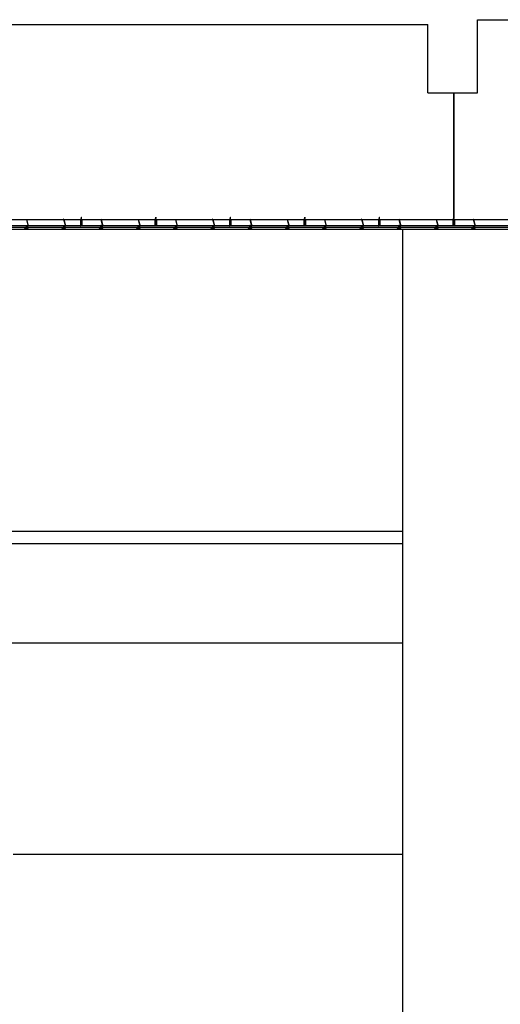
# Model space of a CAD drawing. Header units: millimetres. Extents: x 0 to 84100, y 0 to 59400.
# Tile 6 of 113: x 7380 to 9315, y 43418 to 47383. Entities that reach past the tile are written whole.
import ezdxf

# ---------------------------------------------------------------- set-up
doc = ezdxf.new("R2010")
doc.units = ezdxf.units.MM
doc.layers.add('9', color=8, linetype='Continuous')
doc.layers.add('건축', color=8, linetype='Continuous')

msp = doc.modelspace()

# ---------------------------------------------------------------- linework, layer by layer
at = {"layer": '9', "color": 8}
for p, q in [((9127.992, 46587.812), (9127.992, 47088.267)), ((5340.541, 46578.986), (10555.971, 46578.986)), ((5340.541, 46553.986), (10551.001, 46553.986)), ((7406.81, 46553.986), (7413.442, 46553.986)), ((7413.517, 46553.725), (7406.992, 46553.725)), ((7407.018, 46579.192), (7414.315, 46553.662)), ((7411.935, 46553.725), (7409.894, 46550.625)), ((7409.894, 46550.625), (7410.483, 46550.161)), ((7412.064, 46552.675), (7410.483, 46550.161)), ((7414.222, 46553.986), (7416.81, 46553.986)), ((7416.81, 46553.725), (7414.297, 46553.725)), ((7416.81, 46553.986), (7416.81, 46553.725)), ((7556.81, 46553.986), (7563.442, 46553.986)), ((7563.517, 46553.725), (7556.992, 46553.725)), ((7557.018, 46579.192), (7564.315, 46553.662)), ((7561.935, 46553.725), (7559.894, 46550.625)), ((7559.894, 46550.625), (7560.483, 46550.161)), ((7562.064, 46552.675), (7560.483, 46550.161)), ((7564.222, 46553.986), (7566.81, 46553.986)), ((7566.81, 46553.725), (7564.297, 46553.725)), ((7566.81, 46553.986), (7566.81, 46553.725)), ((7624.95, 46578.986), (7627.992, 46582.702)), ((7625.45, 46578.986), (7628.234, 46582.38)), ((7625.45, 46553.986), (7625.45, 46578.986)), ((7625.45, 46578.986), (7629.893, 46578.986)), ((7627.399, 46581.978), (7626.825, 46582.677)), ((7626.827, 46583.759), (7627.992, 46585.182)), ((7627.133, 46587.512), (7627.992, 46588.562)), ((7627.133, 46586.478), (7627.992, 46587.527)), ((7627.133, 46585.305), (7627.992, 46586.354)), ((7627.195, 46582.843), (7628.234, 46584.11)), ((7627.492, 46582.481), (7627.195, 46582.843)), ((7627.492, 46587.335), (7628.234, 46588.24)), ((7627.492, 46586.3), (7628.234, 46587.205)), ((7627.492, 46585.127), (7628.234, 46586.032)), ((7627.992, 46587.527), (7627.992, 46587.944)), ((7627.992, 46586.354), (7627.992, 46586.909)), ((7627.992, 46585.182), (7627.992, 46585.737)), ((7627.992, 46582.702), (7627.992, 46583.814)), ((7627.992, 46578.986), (7627.992, 46582.085)), ((7630.352, 46578.986), (7627.992, 46581.87)), ((7629.852, 46578.986), (7627.992, 46581.254)), ((7630.393, 46553.986), (7630.393, 46578.986)), ((7706.81, 46553.986), (7713.442, 46553.986)), ((7713.517, 46553.725), (7706.992, 46553.725)), ((7707.018, 46579.192), (7714.315, 46553.662)), ((7711.935, 46553.725), (7709.894, 46550.625)), ((7709.894, 46550.625), (7710.483, 46550.161)), ((7712.064, 46552.675), (7710.483, 46550.161)), ((7714.222, 46553.986), (7716.81, 46553.986)), ((7716.81, 46553.725), (7714.297, 46553.725)), ((7716.81, 46553.986), (7716.81, 46553.725)), ((7856.81, 46553.986), (7863.442, 46553.986)), ((7863.517, 46553.725), (7856.992, 46553.725)), ((7857.018, 46579.192), (7864.315, 46553.662)), ((7861.935, 46553.725), (7859.894, 46550.625)), ((7859.894, 46550.625), (7860.483, 46550.161)), ((7862.064, 46552.675), (7860.483, 46550.161)), ((7864.222, 46553.986), (7866.81, 46553.986)), ((7866.81, 46553.725), (7864.297, 46553.725)), ((7866.81, 46553.986), (7866.81, 46553.725)), ((7924.95, 46578.986), (7927.992, 46582.702)), ((7925.45, 46578.986), (7928.234, 46582.38)), ((7925.45, 46553.986), (7925.45, 46578.986)), ((7925.45, 46578.986), (7929.893, 46578.986)), ((7927.399, 46581.978), (7926.825, 46582.677)), ((7926.827, 46583.759), (7927.992, 46585.182)), ((7927.133, 46587.512), (7927.992, 46588.562)), ((7927.133, 46586.478), (7927.992, 46587.527)), ((7927.133, 46585.305), (7927.992, 46586.354)), ((7927.195, 46582.843), (7928.234, 46584.11)), ((7927.492, 46582.481), (7927.195, 46582.843)), ((7927.492, 46587.335), (7928.234, 46588.24)), ((7927.492, 46586.3), (7928.234, 46587.205)), ((7927.492, 46585.127), (7928.234, 46586.032)), ((7927.992, 46587.527), (7927.992, 46587.944)), ((7927.992, 46586.354), (7927.992, 46586.909)), ((7927.992, 46585.182), (7927.992, 46585.737)), ((7927.992, 46582.702), (7927.992, 46583.814)), ((7927.992, 46578.986), (7927.992, 46582.085)), ((7930.352, 46578.986), (7927.992, 46581.87)), ((7929.852, 46578.986), (7927.992, 46581.254)), ((7930.393, 46553.986), (7930.393, 46578.986)), ((8006.81, 46553.986), (8013.442, 46553.986)), ((8013.517, 46553.725), (8006.992, 46553.725)), ((8007.018, 46579.192), (8014.315, 46553.662)), ((8011.935, 46553.725), (8009.894, 46550.625)), ((8009.894, 46550.625), (8010.483, 46550.161)), ((8012.064, 46552.675), (8010.483, 46550.161)), ((8014.222, 46553.986), (8016.81, 46553.986)), ((8016.81, 46553.725), (8014.297, 46553.725)), ((8016.81, 46553.986), (8016.81, 46553.725)), ((8156.81, 46553.986), (8163.442, 46553.986)), ((8163.517, 46553.725), (8156.992, 46553.725)), ((8157.018, 46579.192), (8164.315, 46553.662)), ((8161.935, 46553.725), (8159.894, 46550.625)), ((8159.894, 46550.625), (8160.483, 46550.161)), ((8162.064, 46552.675), (8160.483, 46550.161)), ((8164.222, 46553.986), (8166.81, 46553.986)), ((8166.81, 46553.725), (8164.297, 46553.725)), ((8166.81, 46553.986), (8166.81, 46553.725)), ((8224.95, 46578.986), (8227.992, 46582.702)), ((8225.45, 46578.986), (8228.234, 46582.38)), ((8225.45, 46553.986), (8225.45, 46578.986)), ((8225.45, 46578.986), (8229.893, 46578.986)), ((8227.399, 46581.978), (8226.825, 46582.677)), ((8226.827, 46583.759), (8227.992, 46585.182)), ((8227.133, 46587.512), (8227.992, 46588.562)), ((8227.133, 46586.478), (8227.992, 46587.527)), ((8227.133, 46585.305), (8227.992, 46586.354)), ((8227.195, 46582.843), (8228.234, 46584.11)), ((8227.492, 46582.481), (8227.195, 46582.843)), ((8227.492, 46587.335), (8228.234, 46588.24)), ((8227.492, 46586.3), (8228.234, 46587.205)), ((8227.492, 46585.127), (8228.234, 46586.032)), ((8227.992, 46587.527), (8227.992, 46587.944)), ((8227.992, 46586.354), (8227.992, 46586.909)), ((8227.992, 46585.182), (8227.992, 46585.737)), ((8227.992, 46582.702), (8227.992, 46583.814)), ((8227.992, 46578.986), (8227.992, 46582.085)), ((8230.352, 46578.986), (8227.992, 46581.87)), ((8229.852, 46578.986), (8227.992, 46581.254)), ((8230.393, 46553.986), (8230.393, 46578.986)), ((8306.81, 46553.986), (8313.442, 46553.986)), ((8313.517, 46553.725), (8306.992, 46553.725)), ((8307.018, 46579.192), (8314.315, 46553.662)), ((8311.935, 46553.725), (8309.894, 46550.625)), ((8309.894, 46550.625), (8310.483, 46550.161)), ((8312.064, 46552.675), (8310.483, 46550.161)), ((8314.222, 46553.986), (8316.81, 46553.986)), ((8316.81, 46553.725), (8314.297, 46553.725)), ((8316.81, 46553.986), (8316.81, 46553.725)), ((8456.81, 46553.986), (8463.442, 46553.986)), ((8463.517, 46553.725), (8456.992, 46553.725)), ((8457.018, 46579.192), (8464.315, 46553.662)), ((8461.935, 46553.725), (8459.894, 46550.625)), ((8459.894, 46550.625), (8460.483, 46550.161)), ((8462.064, 46552.675), (8460.483, 46550.161)), ((8464.222, 46553.986), (8466.81, 46553.986)), ((8466.81, 46553.725), (8464.297, 46553.725)), ((8466.81, 46553.986), (8466.81, 46553.725)), ((8524.95, 46578.986), (8527.992, 46582.702)), ((8525.45, 46578.986), (8528.234, 46582.38)), ((8525.45, 46553.986), (8525.45, 46578.986)), ((8525.45, 46578.986), (8529.893, 46578.986)), ((8527.399, 46581.978), (8526.825, 46582.677)), ((8526.827, 46583.759), (8527.992, 46585.182)), ((8527.133, 46587.512), (8527.992, 46588.562)), ((8527.133, 46586.478), (8527.992, 46587.527)), ((8527.133, 46585.305), (8527.992, 46586.354)), ((8527.195, 46582.843), (8528.234, 46584.11)), ((8527.492, 46582.481), (8527.195, 46582.843)), ((8527.492, 46587.335), (8528.234, 46588.24)), ((8527.492, 46586.3), (8528.234, 46587.205)), ((8527.492, 46585.127), (8528.234, 46586.032)), ((8527.992, 46587.527), (8527.992, 46587.944)), ((8527.992, 46586.354), (8527.992, 46586.909)), ((8527.992, 46585.182), (8527.992, 46585.737)), ((8527.992, 46582.702), (8527.992, 46583.814)), ((8527.992, 46578.986), (8527.992, 46582.085)), ((8530.352, 46578.986), (8527.992, 46581.87)), ((8529.852, 46578.986), (8527.992, 46581.254)), ((8530.393, 46553.986), (8530.393, 46578.986)), ((8606.81, 46553.986), (8613.442, 46553.986)), ((8613.517, 46553.725), (8606.992, 46553.725)), ((8607.018, 46579.192), (8614.315, 46553.662)), ((8611.935, 46553.725), (8609.894, 46550.625)), ((8609.894, 46550.625), (8610.483, 46550.161)), ((8612.064, 46552.675), (8610.483, 46550.161)), ((8614.222, 46553.986), (8616.81, 46553.986)), ((8616.81, 46553.725), (8614.297, 46553.725)), ((8616.81, 46553.986), (8616.81, 46553.725)), ((8756.81, 46553.986), (8763.442, 46553.986)), ((8763.517, 46553.725), (8756.992, 46553.725)), ((8757.018, 46579.192), (8764.315, 46553.662)), ((8761.935, 46553.725), (8759.894, 46550.625)), ((8759.894, 46550.625), (8760.483, 46550.161)), ((8762.064, 46552.675), (8760.483, 46550.161)), ((8764.222, 46553.986), (8766.81, 46553.986)), ((8766.81, 46553.725), (8764.297, 46553.725)), ((8766.81, 46553.986), (8766.81, 46553.725)), ((8824.95, 46578.986), (8827.992, 46582.702)), ((8825.45, 46578.986), (8828.234, 46582.38)), ((8825.45, 46553.986), (8825.45, 46578.986)), ((8825.45, 46578.986), (8829.893, 46578.986)), ((8827.399, 46581.978), (8826.825, 46582.677)), ((8826.827, 46583.759), (8827.992, 46585.182)), ((8827.133, 46587.512), (8827.992, 46588.562)), ((8827.133, 46586.478), (8827.992, 46587.527)), ((8827.133, 46585.305), (8827.992, 46586.354)), ((8827.195, 46582.843), (8828.234, 46584.11)), ((8827.492, 46582.481), (8827.195, 46582.843)), ((8827.492, 46587.335), (8828.234, 46588.24)), ((8827.492, 46586.3), (8828.234, 46587.205)), ((8827.492, 46585.127), (8828.234, 46586.032)), ((8827.992, 46587.527), (8827.992, 46587.944)), ((8827.992, 46586.354), (8827.992, 46586.909)), ((8827.992, 46585.182), (8827.992, 46585.737)), ((8827.992, 46582.702), (8827.992, 46583.814)), ((8827.992, 46578.986), (8827.992, 46582.085)), ((8830.352, 46578.986), (8827.992, 46581.87)), ((8829.852, 46578.986), (8827.992, 46581.254)), ((8830.393, 46553.986), (8830.393, 46578.986)), ((8906.81, 46553.986), (8913.442, 46553.986)), ((8913.517, 46553.725), (8906.992, 46553.725)), ((8907.018, 46579.192), (8914.315, 46553.662)), ((8911.935, 46553.725), (8909.894, 46550.625)), ((8909.894, 46550.625), (8910.483, 46550.161)), ((8912.064, 46552.675), (8910.483, 46550.161)), ((8914.222, 46553.986), (8916.81, 46553.986)), ((8916.81, 46553.725), (8914.297, 46553.725)), ((8916.81, 46553.986), (8916.81, 46553.725)), ((9056.81, 46553.986), (9063.442, 46553.986)), ((9063.517, 46553.725), (9056.992, 46553.725)), ((9057.018, 46579.192), (9064.315, 46553.662)), ((9061.935, 46553.725), (9059.894, 46550.625)), ((9059.894, 46550.625), (9060.483, 46550.161)), ((9062.064, 46552.675), (9060.483, 46550.161)), ((9064.222, 46553.986), (9066.81, 46553.986)), ((9066.81, 46553.725), (9064.297, 46553.725)), ((9066.81, 46553.986), (9066.81, 46553.725)), ((9124.95, 46578.986), (9127.992, 46582.702)), ((9125.45, 46578.986), (9128.234, 46582.38)), ((9125.45, 46553.986), (9125.45, 46578.986)), ((9125.45, 46578.986), (9129.893, 46578.986)), ((9127.399, 46581.978), (9126.825, 46582.677)), ((9126.827, 46583.759), (9127.992, 46585.182)), ((9127.133, 46587.512), (9127.992, 46588.562)), ((9127.133, 46586.478), (9127.992, 46587.527)), ((9127.133, 46585.305), (9127.992, 46586.354)), ((9127.195, 46582.843), (9128.234, 46584.11)), ((9127.492, 46582.481), (9127.195, 46582.843)), ((9127.492, 46587.335), (9128.234, 46588.24)), ((9127.492, 46586.3), (9128.234, 46587.205)), ((9127.492, 46585.127), (9128.234, 46586.032)), ((9127.992, 46587.527), (9127.992, 46587.944)), ((9127.992, 46586.354), (9127.992, 46586.909)), ((9127.992, 46585.182), (9127.992, 46585.737)), ((9127.992, 46582.702), (9127.992, 46583.814)), ((9127.992, 46578.986), (9127.992, 46582.085)), ((9130.352, 46578.986), (9127.992, 46581.87)), ((9129.852, 46578.986), (9127.992, 46581.254)), ((9130.393, 46553.986), (9130.393, 46578.986)), ((9206.81, 46553.986), (9213.442, 46553.986)), ((9213.517, 46553.725), (9206.992, 46553.725)), ((9207.018, 46579.192), (9214.315, 46553.662)), ((9211.935, 46553.725), (9209.894, 46550.625)), ((9209.894, 46550.625), (9210.483, 46550.161)), ((9212.064, 46552.675), (9210.483, 46550.161)), ((9214.222, 46553.986), (9216.81, 46553.986)), ((9216.81, 46553.725), (9214.297, 46553.725)), ((9216.81, 46553.986), (9216.81, 46553.725)), ((8922.877, 42123.263), (8922.877, 46538.267)), ((7235.377, 45323.263), (8922.877, 45323.263)), ((7235.377, 45273.263), (8922.877, 45273.263)), ((7322.877, 44873.263), (8922.877, 44873.263)), ((7352.877, 44023.263), (8922.877, 44023.263))]:
    msp.add_line(p, q, dxfattribs=at)
msp.add_lwpolyline([(9127.492, 47088.267), (9127.492, 46587.201)], dxfattribs=at)
for points in [[(7401.195, 46544.218), (7406.627, 46544.218), (7406.627, 46553.986), (7406.81, 46553.986), (7406.81, 46543.99), (7401.195, 46543.99)], [(7412.424, 46544.218), (7406.992, 46544.218), (7406.992, 46553.986), (7406.81, 46553.986), (7406.81, 46543.99), (7412.424, 46543.99)], [(7551.195, 46544.218), (7556.627, 46544.218), (7556.627, 46553.986), (7556.81, 46553.986), (7556.81, 46543.99), (7551.195, 46543.99)], [(7562.424, 46544.218), (7556.992, 46544.218), (7556.992, 46553.986), (7556.81, 46553.986), (7556.81, 46543.99), (7562.424, 46543.99)], [(7701.195, 46544.218), (7706.627, 46544.218), (7706.627, 46553.986), (7706.81, 46553.986), (7706.81, 46543.99), (7701.195, 46543.99)], [(7712.424, 46544.218), (7706.992, 46544.218), (7706.992, 46553.986), (7706.81, 46553.986), (7706.81, 46543.99), (7712.424, 46543.99)], [(7851.195, 46544.218), (7856.627, 46544.218), (7856.627, 46553.986), (7856.81, 46553.986), (7856.81, 46543.99), (7851.195, 46543.99)], [(7862.424, 46544.218), (7856.992, 46544.218), (7856.992, 46553.986), (7856.81, 46553.986), (7856.81, 46543.99), (7862.424, 46543.99)], [(8001.195, 46544.218), (8006.627, 46544.218), (8006.627, 46553.986), (8006.81, 46553.986), (8006.81, 46543.99), (8001.195, 46543.99)], [(8012.424, 46544.218), (8006.992, 46544.218), (8006.992, 46553.986), (8006.81, 46553.986), (8006.81, 46543.99), (8012.424, 46543.99)], [(8151.195, 46544.218), (8156.627, 46544.218), (8156.627, 46553.986), (8156.81, 46553.986), (8156.81, 46543.99), (8151.195, 46543.99)], [(8162.424, 46544.218), (8156.992, 46544.218), (8156.992, 46553.986), (8156.81, 46553.986), (8156.81, 46543.99), (8162.424, 46543.99)], [(8301.195, 46544.218), (8306.627, 46544.218), (8306.627, 46553.986), (8306.81, 46553.986), (8306.81, 46543.99), (8301.195, 46543.99)], [(8312.424, 46544.218), (8306.992, 46544.218), (8306.992, 46553.986), (8306.81, 46553.986), (8306.81, 46543.99), (8312.424, 46543.99)], [(8451.195, 46544.218), (8456.627, 46544.218), (8456.627, 46553.986), (8456.81, 46553.986), (8456.81, 46543.99), (8451.195, 46543.99)], [(8462.424, 46544.218), (8456.992, 46544.218), (8456.992, 46553.986), (8456.81, 46553.986), (8456.81, 46543.99), (8462.424, 46543.99)], [(8601.195, 46544.218), (8606.627, 46544.218), (8606.627, 46553.986), (8606.81, 46553.986), (8606.81, 46543.99), (8601.195, 46543.99)], [(8612.424, 46544.218), (8606.992, 46544.218), (8606.992, 46553.986), (8606.81, 46553.986), (8606.81, 46543.99), (8612.424, 46543.99)], [(8751.195, 46544.218), (8756.627, 46544.218), (8756.627, 46553.986), (8756.81, 46553.986), (8756.81, 46543.99), (8751.195, 46543.99)], [(8762.424, 46544.218), (8756.992, 46544.218), (8756.992, 46553.986), (8756.81, 46553.986), (8756.81, 46543.99), (8762.424, 46543.99)], [(8901.195, 46544.218), (8906.627, 46544.218), (8906.627, 46553.986), (8906.81, 46553.986), (8906.81, 46543.99), (8901.195, 46543.99)], [(8912.424, 46544.218), (8906.992, 46544.218), (8906.992, 46553.986), (8906.81, 46553.986), (8906.81, 46543.99), (8912.424, 46543.99)], [(9051.195, 46544.218), (9056.627, 46544.218), (9056.627, 46553.986), (9056.81, 46553.986), (9056.81, 46543.99), (9051.195, 46543.99)], [(9062.424, 46544.218), (9056.992, 46544.218), (9056.992, 46553.986), (9056.81, 46553.986), (9056.81, 46543.99), (9062.424, 46543.99)], [(9201.195, 46544.218), (9206.627, 46544.218), (9206.627, 46553.986), (9206.81, 46553.986), (9206.81, 46543.99), (9201.195, 46543.99)], [(9212.424, 46544.218), (9206.992, 46544.218), (9206.992, 46553.986), (9206.81, 46553.986), (9206.81, 46543.99), (9212.424, 46543.99)], [(7406.018, 46548.267), (7406.018, 46546.517), (7404.768, 46546.517), (7404.768, 46544.767), (7399.268, 46544.767), (7399.268, 46543.267), (7406.768, 46543.267), (7406.768, 46538.267), (7256.768, 46538.267), (7256.768, 46543.267), (7264.268, 46543.267), (7264.268, 46544.767), (7258.768, 46544.767), (7258.768, 46546.517), (7257.518, 46546.517), (7257.518, 46548.267)], [(7556.018, 46548.267), (7556.018, 46546.517), (7554.768, 46546.517), (7554.768, 46544.767), (7549.268, 46544.767), (7549.268, 46543.267), (7556.768, 46543.267), (7556.768, 46538.267), (7406.768, 46538.267), (7406.768, 46543.267), (7414.268, 46543.267), (7414.268, 46544.767), (7408.768, 46544.767), (7408.768, 46546.517), (7407.518, 46546.517), (7407.518, 46548.267)], [(7706.018, 46548.267), (7706.018, 46546.517), (7704.768, 46546.517), (7704.768, 46544.767), (7699.268, 46544.767), (7699.268, 46543.267), (7706.768, 46543.267), (7706.768, 46538.267), (7556.768, 46538.267), (7556.768, 46543.267), (7564.268, 46543.267), (7564.268, 46544.767), (7558.768, 46544.767), (7558.768, 46546.517), (7557.518, 46546.517), (7557.518, 46548.267)], [(7856.018, 46548.267), (7856.018, 46546.517), (7854.768, 46546.517), (7854.768, 46544.767), (7849.268, 46544.767), (7849.268, 46543.267), (7856.768, 46543.267), (7856.768, 46538.267), (7706.768, 46538.267), (7706.768, 46543.267), (7714.268, 46543.267), (7714.268, 46544.767), (7708.768, 46544.767), (7708.768, 46546.517), (7707.518, 46546.517), (7707.518, 46548.267)], [(8006.018, 46548.267), (8006.018, 46546.517), (8004.768, 46546.517), (8004.768, 46544.767), (7999.268, 46544.767), (7999.268, 46543.267), (8006.768, 46543.267), (8006.768, 46538.267), (7856.768, 46538.267), (7856.768, 46543.267), (7864.268, 46543.267), (7864.268, 46544.767), (7858.768, 46544.767), (7858.768, 46546.517), (7857.518, 46546.517), (7857.518, 46548.267)], [(8156.018, 46548.267), (8156.018, 46546.517), (8154.768, 46546.517), (8154.768, 46544.767), (8149.268, 46544.767), (8149.268, 46543.267), (8156.768, 46543.267), (8156.768, 46538.267), (8006.768, 46538.267), (8006.768, 46543.267), (8014.268, 46543.267), (8014.268, 46544.767), (8008.768, 46544.767), (8008.768, 46546.517), (8007.518, 46546.517), (8007.518, 46548.267)], [(8306.018, 46548.267), (8306.018, 46546.517), (8304.768, 46546.517), (8304.768, 46544.767), (8299.268, 46544.767), (8299.268, 46543.267), (8306.768, 46543.267), (8306.768, 46538.267), (8156.768, 46538.267), (8156.768, 46543.267), (8164.268, 46543.267), (8164.268, 46544.767), (8158.768, 46544.767), (8158.768, 46546.517), (8157.518, 46546.517), (8157.518, 46548.267)], [(8456.018, 46548.267), (8456.018, 46546.517), (8454.768, 46546.517), (8454.768, 46544.767), (8449.268, 46544.767), (8449.268, 46543.267), (8456.768, 46543.267), (8456.768, 46538.267), (8306.768, 46538.267), (8306.768, 46543.267), (8314.268, 46543.267), (8314.268, 46544.767), (8308.768, 46544.767), (8308.768, 46546.517), (8307.518, 46546.517), (8307.518, 46548.267)], [(8606.018, 46548.267), (8606.018, 46546.517), (8604.768, 46546.517), (8604.768, 46544.767), (8599.268, 46544.767), (8599.268, 46543.267), (8606.768, 46543.267), (8606.768, 46538.267), (8456.768, 46538.267), (8456.768, 46543.267), (8464.268, 46543.267), (8464.268, 46544.767), (8458.768, 46544.767), (8458.768, 46546.517), (8457.518, 46546.517), (8457.518, 46548.267)], [(8756.018, 46548.267), (8756.018, 46546.517), (8754.768, 46546.517), (8754.768, 46544.767), (8749.268, 46544.767), (8749.268, 46543.267), (8756.768, 46543.267), (8756.768, 46538.267), (8606.768, 46538.267), (8606.768, 46543.267), (8614.268, 46543.267), (8614.268, 46544.767), (8608.768, 46544.767), (8608.768, 46546.517), (8607.518, 46546.517), (8607.518, 46548.267)], [(8906.018, 46548.267), (8906.018, 46546.517), (8904.768, 46546.517), (8904.768, 46544.767), (8899.268, 46544.767), (8899.268, 46543.267), (8906.768, 46543.267), (8906.768, 46538.267), (8756.768, 46538.267), (8756.768, 46543.267), (8764.268, 46543.267), (8764.268, 46544.767), (8758.768, 46544.767), (8758.768, 46546.517), (8757.518, 46546.517), (8757.518, 46548.267)], [(9056.018, 46548.267), (9056.018, 46546.517), (9054.768, 46546.517), (9054.768, 46544.767), (9049.268, 46544.767), (9049.268, 46543.267), (9056.768, 46543.267), (9056.768, 46538.267), (8906.768, 46538.267), (8906.768, 46543.267), (8914.268, 46543.267), (8914.268, 46544.767), (8908.768, 46544.767), (8908.768, 46546.517), (8907.518, 46546.517), (8907.518, 46548.267)], [(9206.018, 46548.267), (9206.018, 46546.517), (9204.768, 46546.517), (9204.768, 46544.767), (9199.268, 46544.767), (9199.268, 46543.267), (9206.768, 46543.267), (9206.768, 46538.267), (9056.768, 46538.267), (9056.768, 46543.267), (9064.268, 46543.267), (9064.268, 46544.767), (9058.768, 46544.767), (9058.768, 46546.517), (9057.518, 46546.517), (9057.518, 46548.267)], [(9356.018, 46548.267), (9356.018, 46546.517), (9354.768, 46546.517), (9354.768, 46544.767), (9349.268, 46544.767), (9349.268, 46543.267), (9356.768, 46543.267), (9356.768, 46538.267), (9206.768, 46538.267), (9206.768, 46543.267), (9214.268, 46543.267), (9214.268, 46544.767), (9208.768, 46544.767), (9208.768, 46546.517), (9207.518, 46546.517), (9207.518, 46548.267)]]:
    msp.add_lwpolyline(points, close=True, dxfattribs=at)
for points in [[(7406.297, 46578.986), (7413.517, 46553.725, 0.87639588)], [(7556.297, 46578.986), (7563.517, 46553.725, 0.87639588)], [(7624.95, 46578.986), (7624.95, 46553.986, 1), (7625.45, 46553.986, 0)], [(7627.492, 46587.335), (7627.492, 46586.916, 1)], [(7627.492, 46586.3), (7627.492, 46585.744, 1)], [(7627.492, 46585.127), (7627.492, 46584.571, 1)], [(7627.492, 46583.205), (7627.492, 46582.091, 1)], [(7627.492, 46581.475), (7627.492, 46578.986, 1)], [(7629.893, 46578.986), (7629.893, 46553.986, 1), (7630.393, 46553.986, 0)], [(7706.297, 46578.986), (7713.517, 46553.725, 0.87639588)], [(7856.297, 46578.986), (7863.517, 46553.725, 0.87639588)], [(7924.95, 46578.986), (7924.95, 46553.986, 1), (7925.45, 46553.986, 0)], [(7927.492, 46587.335), (7927.492, 46586.916, 1)], [(7927.492, 46586.3), (7927.492, 46585.744, 1)], [(7927.492, 46585.127), (7927.492, 46584.571, 1)], [(7927.492, 46583.205), (7927.492, 46582.091, 1)], [(7927.492, 46581.475), (7927.492, 46578.986, 1)], [(7929.893, 46578.986), (7929.893, 46553.986, 1), (7930.393, 46553.986, 0)], [(8006.297, 46578.986), (8013.517, 46553.725, 0.87639588)], [(8156.297, 46578.986), (8163.517, 46553.725, 0.87639588)], [(8224.95, 46578.986), (8224.95, 46553.986, 1), (8225.45, 46553.986, 0)], [(8227.492, 46587.335), (8227.492, 46586.916, 1)], [(8227.492, 46586.3), (8227.492, 46585.744, 1)], [(8227.492, 46585.127), (8227.492, 46584.571, 1)], [(8227.492, 46583.205), (8227.492, 46582.091, 1)], [(8227.492, 46581.475), (8227.492, 46578.986, 1)], [(8229.893, 46578.986), (8229.893, 46553.986, 1), (8230.393, 46553.986, 0)], [(8306.297, 46578.986), (8313.517, 46553.725, 0.87639588)], [(8456.297, 46578.986), (8463.517, 46553.725, 0.87639588)], [(8524.95, 46578.986), (8524.95, 46553.986, 1), (8525.45, 46553.986, 0)], [(8527.492, 46587.335), (8527.492, 46586.916, 1)], [(8527.492, 46586.3), (8527.492, 46585.744, 1)], [(8527.492, 46585.127), (8527.492, 46584.571, 1)], [(8527.492, 46583.205), (8527.492, 46582.091, 1)], [(8527.492, 46581.475), (8527.492, 46578.986, 1)], [(8529.893, 46578.986), (8529.893, 46553.986, 1), (8530.393, 46553.986, 0)], [(8606.297, 46578.986), (8613.517, 46553.725, 0.87639588)], [(8756.297, 46578.986), (8763.517, 46553.725, 0.87639588)], [(8824.95, 46578.986), (8824.95, 46553.986, 1), (8825.45, 46553.986, 0)], [(8827.492, 46587.335), (8827.492, 46586.916, 1)], [(8827.492, 46586.3), (8827.492, 46585.744, 1)], [(8827.492, 46585.127), (8827.492, 46584.571, 1)], [(8827.492, 46583.205), (8827.492, 46582.091, 1)], [(8827.492, 46581.475), (8827.492, 46578.986, 1)], [(8829.893, 46578.986), (8829.893, 46553.986, 1), (8830.393, 46553.986, 0)], [(8906.297, 46578.986), (8913.517, 46553.725, 0.87639588)], [(9056.297, 46578.986), (9063.517, 46553.725, 0.87639588)], [(9124.95, 46578.986), (9124.95, 46553.986, 1), (9125.45, 46553.986, 0)], [(9127.492, 46587.335), (9127.492, 46586.916, 1)], [(9127.492, 46586.3), (9127.492, 46585.744, 1)], [(9127.492, 46585.127), (9127.492, 46584.571, 1)], [(9127.492, 46583.205), (9127.492, 46582.091, 1)], [(9127.492, 46581.475), (9127.492, 46578.986, 1)], [(9129.893, 46578.986), (9129.893, 46553.986, 1), (9130.393, 46553.986, 0)], [(9206.297, 46578.986), (9213.517, 46553.725, 0.87639588)]]:
    msp.add_lwpolyline(points, format="xyb", dxfattribs=at)
for centre, radius, start, end in [((7406.657, 46579.089), 0.375, 15.951044, 195.951044), ((7412.726, 46554.226), 0.936, 212.367075, 327.632925), ((7412.726, 46554.226), 1.686, 246.874454, 340.438379), ((7556.657, 46579.089), 0.375, 15.951044, 195.951044), ((7562.726, 46554.226), 0.936, 212.367075, 327.632925), ((7562.726, 46554.226), 1.686, 246.874454, 340.438379), ((7625.2, 46578.882), 0.271, 22.729584, 157.270416), ((7627.044, 46582.842), 0.274, 139.137934, 221.711461), ((7627.302, 46587.413), 0.196, 131.979351, 323.758755), ((7627.302, 46586.378), 0.196, 131.979351, 323.758755), ((7627.302, 46585.205), 0.196, 131.979351, 323.758755), ((7628.031, 46588.342), 0.223, 323.001091, 100.122955), ((7628.031, 46587.308), 0.223, 323.001091, 100.122955), ((7628.031, 46586.135), 0.223, 323.001091, 100.122955), ((7628.031, 46584.963), 0.223, 323.001091, 100.122955), ((7628.031, 46582.483), 0.223, 323.001091, 100.122955), ((7630.143, 46578.882), 0.271, 22.729584, 157.270416), ((7706.657, 46579.089), 0.375, 15.951044, 195.951044), ((7712.726, 46554.226), 0.936, 212.367075, 327.632925), ((7712.726, 46554.226), 1.686, 246.874454, 340.438379), ((7856.657, 46579.089), 0.375, 15.951044, 195.951044), ((7862.726, 46554.226), 0.936, 212.367075, 327.632925), ((7862.726, 46554.226), 1.686, 246.874454, 340.438379), ((7925.2, 46578.882), 0.271, 22.729584, 157.270416), ((7927.044, 46582.842), 0.274, 139.137934, 221.711461), ((7927.302, 46587.413), 0.196, 131.979351, 323.758755), ((7927.302, 46586.378), 0.196, 131.979351, 323.758755), ((7927.302, 46585.205), 0.196, 131.979351, 323.758755), ((7928.031, 46588.342), 0.223, 323.001091, 100.122955), ((7928.031, 46587.308), 0.223, 323.001091, 100.122955), ((7928.031, 46586.135), 0.223, 323.001091, 100.122955), ((7928.031, 46584.963), 0.223, 323.001091, 100.122955), ((7928.031, 46582.483), 0.223, 323.001091, 100.122955), ((7930.143, 46578.882), 0.271, 22.729584, 157.270416), ((8006.657, 46579.089), 0.375, 15.951044, 195.951044), ((8012.726, 46554.226), 0.936, 212.367075, 327.632925), ((8012.726, 46554.226), 1.686, 246.874454, 340.438379), ((8156.657, 46579.089), 0.375, 15.951044, 195.951044), ((8162.726, 46554.226), 0.936, 212.367075, 327.632925), ((8162.726, 46554.226), 1.686, 246.874454, 340.438379), ((8225.2, 46578.882), 0.271, 22.729584, 157.270416), ((8227.044, 46582.842), 0.274, 139.137934, 221.711461), ((8227.302, 46587.413), 0.196, 131.979351, 323.758755), ((8227.302, 46586.378), 0.196, 131.979351, 323.758755), ((8227.302, 46585.205), 0.196, 131.979351, 323.758755), ((8228.031, 46588.342), 0.223, 323.001091, 100.122955), ((8228.031, 46587.308), 0.223, 323.001091, 100.122955), ((8228.031, 46586.135), 0.223, 323.001091, 100.122955), ((8228.031, 46584.963), 0.223, 323.001091, 100.122955), ((8228.031, 46582.483), 0.223, 323.001091, 100.122955), ((8230.143, 46578.882), 0.271, 22.729584, 157.270416), ((8306.657, 46579.089), 0.375, 15.951044, 195.951044), ((8312.726, 46554.226), 0.936, 212.367075, 327.632925), ((8312.726, 46554.226), 1.686, 246.874454, 340.438379), ((8456.657, 46579.089), 0.375, 15.951044, 195.951044), ((8462.726, 46554.226), 0.936, 212.367075, 327.632925), ((8462.726, 46554.226), 1.686, 246.874454, 340.438379), ((8525.2, 46578.882), 0.271, 22.729584, 157.270416), ((8527.044, 46582.842), 0.274, 139.137934, 221.711461), ((8527.302, 46587.413), 0.196, 131.979351, 323.758755), ((8527.302, 46586.378), 0.196, 131.979351, 323.758755), ((8527.302, 46585.205), 0.196, 131.979351, 323.758755), ((8528.031, 46588.342), 0.223, 323.001091, 100.122955), ((8528.031, 46587.308), 0.223, 323.001091, 100.122955), ((8528.031, 46586.135), 0.223, 323.001091, 100.122955), ((8528.031, 46584.963), 0.223, 323.001091, 100.122955), ((8528.031, 46582.483), 0.223, 323.001091, 100.122955), ((8530.143, 46578.882), 0.271, 22.729584, 157.270416), ((8606.657, 46579.089), 0.375, 15.951044, 195.951044), ((8612.726, 46554.226), 0.936, 212.367075, 327.632925), ((8612.726, 46554.226), 1.686, 246.874454, 340.438379), ((8756.657, 46579.089), 0.375, 15.951044, 195.951044), ((8762.726, 46554.226), 0.936, 212.367075, 327.632925), ((8762.726, 46554.226), 1.686, 246.874454, 340.438379), ((8825.2, 46578.882), 0.271, 22.729584, 157.270416), ((8827.044, 46582.842), 0.274, 139.137934, 221.711461), ((8827.302, 46587.413), 0.196, 131.979351, 323.758755), ((8827.302, 46586.378), 0.196, 131.979351, 323.758755), ((8827.302, 46585.205), 0.196, 131.979351, 323.758755), ((8828.031, 46588.342), 0.223, 323.001091, 100.122955), ((8828.031, 46587.308), 0.223, 323.001091, 100.122955), ((8828.031, 46586.135), 0.223, 323.001091, 100.122955), ((8828.031, 46584.963), 0.223, 323.001091, 100.122955), ((8828.031, 46582.483), 0.223, 323.001091, 100.122955), ((8830.143, 46578.882), 0.271, 22.729584, 157.270416), ((8906.657, 46579.089), 0.375, 15.951044, 195.951044), ((8912.726, 46554.226), 0.936, 212.367075, 327.632925), ((8912.726, 46554.226), 1.686, 246.874454, 340.438379), ((9056.657, 46579.089), 0.375, 15.951044, 195.951044), ((9062.726, 46554.226), 0.936, 212.367075, 327.632925), ((9062.726, 46554.226), 1.686, 246.874454, 340.438379), ((9125.2, 46578.882), 0.271, 22.729584, 157.270416), ((9127.044, 46582.842), 0.274, 139.137934, 221.711461), ((9127.302, 46587.413), 0.196, 131.979351, 323.758755), ((9127.302, 46586.378), 0.196, 131.979351, 323.758755), ((9127.302, 46585.205), 0.196, 131.979351, 323.758755), ((9128.031, 46588.342), 0.223, 323.001091, 100.122955), ((9128.031, 46587.308), 0.223, 323.001091, 100.122955), ((9128.031, 46586.135), 0.223, 323.001091, 100.122955), ((9128.031, 46584.963), 0.223, 323.001091, 100.122955), ((9128.031, 46582.483), 0.223, 323.001091, 100.122955), ((9130.143, 46578.882), 0.271, 22.729584, 157.270416), ((9206.657, 46579.089), 0.375, 15.951044, 195.951044), ((9212.726, 46554.226), 0.936, 212.367075, 327.632925), ((9212.726, 46554.226), 1.686, 246.874454, 340.438379)]:
    msp.add_arc(centre, radius, start, end, dxfattribs=at)
at = {"layer": '건축', "color": 8}
for p, q in [((9222.877, 47088.267), (9222.877, 47383.267)), ((9222.877, 47383.267), (10252.914, 47383.267)), ((9222.877, 47383.267), (10172.877, 47383.267)), ((5622.877, 47363.267), (9022.877, 47363.267)), ((9022.877, 47088.267), (9022.877, 47363.267)), ((9022.877, 47088.267), (9022.877, 47363.267)), ((9222.877, 47088.267), (9222.877, 47363.267)), ((9022.877, 47088.267), (9222.877, 47088.267)), ((9022.877, 47088.267), (9222.877, 47088.267))]:
    msp.add_line(p, q, dxfattribs=at)

doc.saveas('drawing.dxf')
